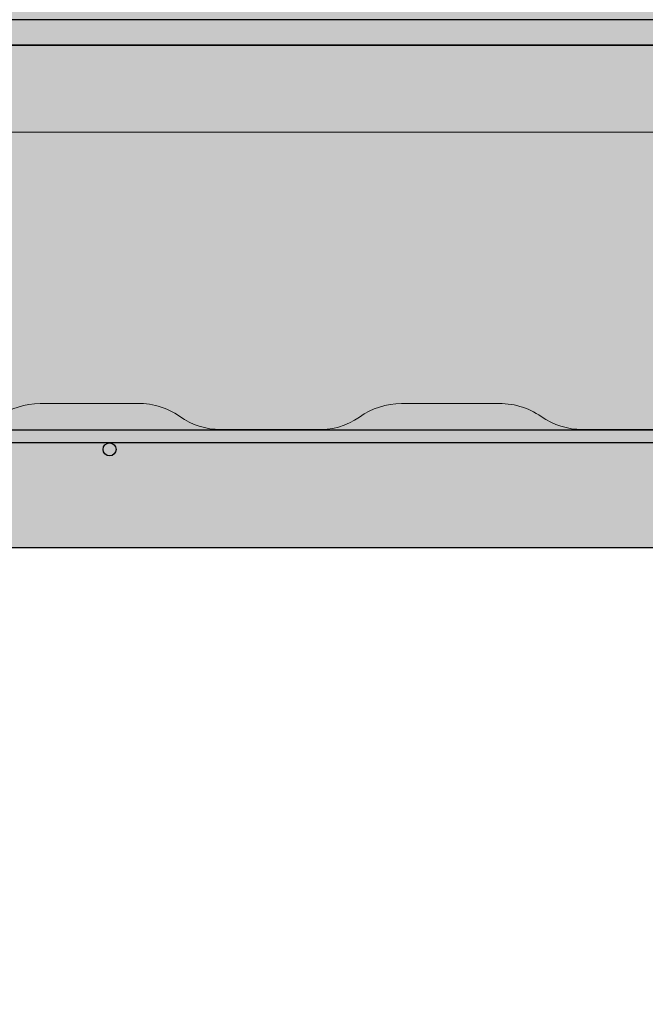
# Model space of a CAD drawing. Header units: millimetres. Extents: x 0 to 30, y 0 to 35.5.
# Tile 4 of 147: x 12.4 to 13.4, y 9.2 to 10.9. Entities that reach past the tile are written whole.
import ezdxf

# ---------------------------------------------------------------- set-up
doc = ezdxf.new("R2010")
doc.units = ezdxf.units.MM
for name, color, linetype, lineweight in [('CONSTRUPANEL', 170, 'Continuous', 20), ('hatch', 252, 'Continuous', 0), ('LAMINA ACCESORIOS', 1, 'Continuous', 30)]:
    doc.layers.add(name, color=color, linetype=linetype, lineweight=lineweight)

msp = doc.modelspace()

# ---------------------------------------------------------------- hatches: boundary and pattern name
at = {"layer": 'hatch', "linetype": 'Continuous'}
h = msp.add_hatch(dxfattribs=at)
h.set_pattern_fill('AR-CONC', color=256, scale=0.1)
h.set_pattern_definition([(49.99999999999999, (-570.9308624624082, -2763.710799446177), (0.7172601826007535, -0.06275213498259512), [0.07500000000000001, -0.8250000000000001]), (355, (-570.9308624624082, -2763.710799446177), (-0.138751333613, 0.7521921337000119), [0.06, -0.66]), (100.45144446, (-570.8710907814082, -2763.716028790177), (0.578508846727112, 0.6894399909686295), [0.06374019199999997, -0.7011421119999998]), (46.18420000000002, (-570.9308624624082, -2763.510799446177), (1.067241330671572, -0.1655192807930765), [0.1125, -1.2375]), (96.63563549, (-570.8419257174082, -2763.524592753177), (0.9346619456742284, 0.9741186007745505), [0.09561034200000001, -1.05171376]), (351.1841639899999, (-570.9308624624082, -2763.510799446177), (0.9346619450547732, 0.9741186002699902), [0.09000000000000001, -0.990000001]), (21, (-570.8308624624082, -2763.560799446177), (0.5969070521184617, -0.4026188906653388), [0.07500000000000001, -0.8250000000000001]), (326.0000000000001, (-570.8308624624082, -2763.560799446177), (0.2433153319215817, 0.7251500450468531), [0.06, -0.66]), (71.45144474, (-570.7811202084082, -2763.594351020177), (0.8402223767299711, 0.3225311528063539), [0.06374019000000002, -0.701142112]), (37.50000000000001, (-570.9308624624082, -2763.710799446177), (0.01215985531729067, 0.3328938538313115), [0, -0.652, 0, -0.67, 0, -0.6625000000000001]), (7.499999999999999, (-570.9308624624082, -2763.710799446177), (0.2630695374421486, 0.3944117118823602), [0, -0.382, 0, -0.637, 0, -0.2525]), (327.5, (-571.1538624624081, -2763.710799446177), (0.533822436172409, -0.02255487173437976), [0, -0.25, 0, -0.78, 0, -1.035]), (317.5, (-571.2538624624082, -2763.710799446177), (0.5831861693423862, 0.1001049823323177), [0, -0.325, 0, -0.518, 0, -0.735])])
h.paths.add_polyline_path([(19.68332639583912, 12.44282171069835), (9.903148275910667, 12.44282171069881), (9.903148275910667, 12.22132898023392, -0.1532882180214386), (9.970576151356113, 12.24249819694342), (10.13992988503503, 12.24249819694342, -0.1690682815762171), (10.20970989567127, 12.22132898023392, 0.1586911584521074), (10.27713777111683, 12.1993757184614), (10.44649150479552, 12.1993757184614, 0.1469625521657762), (10.51783960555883, 12.2221130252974, -0.1512227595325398), (10.583699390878, 12.24249819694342), (10.75226907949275, 12.24249819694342, -0.1690682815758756), (10.82204909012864, 12.22132898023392, 0.1586911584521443), (10.88947696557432, 12.1993757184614), (11.05883069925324, 12.1993757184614, 0.1469625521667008), (11.13017880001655, 12.2221130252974, -0.1512227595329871), (11.1960385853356, 12.24249819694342), (11.36539231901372, 12.24249819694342, -0.1690682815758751), (11.43517232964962, 12.22132898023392, 0.1586911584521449), (11.50260020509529, 12.1993757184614), (11.6574491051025, 12.1993757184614, 0.1678056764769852), (11.74251799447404, 12.2221130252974, -0.1495219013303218), (11.80916182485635, 12.24249819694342), (11.97773151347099, 12.24249819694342, -0.1690682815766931), (12.04751152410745, 12.22132898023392, 0.1586911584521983), (12.1149393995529, 12.1993757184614), (12.27018032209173, 12.1993757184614, 0.1718169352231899), (12.3556412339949, 12.2221130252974, -0.1512227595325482), (12.42150101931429, 12.24249819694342), (12.57713396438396, 12.24249819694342, -0.1882755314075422), (12.65985071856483, 12.22132898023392, 0.1569552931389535), (12.72806263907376, 12.1993757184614), (12.89663232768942, 12.1993757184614, 0.1469625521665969), (12.96798042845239, 12.2221130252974, -0.151222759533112), (13.03384021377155, 12.24249819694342), (13.18947315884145, 12.24249819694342, -0.1929552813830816), (13.27297395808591, 12.22132898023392, 0.1586911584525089), (13.34040183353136, 12.1993757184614), (13.49564275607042, 12.1993757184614, 0.1718169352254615), (13.58110366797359, 12.2221130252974, -0.151222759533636), (13.64696345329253, 12.24249819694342), (13.80220437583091, 12.24249819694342, -0.1923727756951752), (13.88531315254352, 12.22132898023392, 0.1586911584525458), (13.95274102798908, 12.1993757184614), (14.12209476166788, 12.1993757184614, 0.1469625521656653), (14.19344286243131, 12.2221130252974, -0.1512227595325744), (14.25930264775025, 12.24249819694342), (14.42865638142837, 12.24249819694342, -0.1690682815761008), (14.49843639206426, 12.22132898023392, 0.1586911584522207), (14.56586426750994, 12.1993757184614), (14.73443395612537, 12.1993757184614, 0.1435658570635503), (14.80578205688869, 12.2221130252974, -0.1495219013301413), (14.87242588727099, 12.24249819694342), (15.02727478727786, 12.24249819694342, -0.1929552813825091), (15.11077558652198, 12.22132898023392, 0.1586911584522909), (15.17820346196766, 12.1993757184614), (15.34755719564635, 12.1993757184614, 0.1469625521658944), (15.41890529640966, 12.2221130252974, -0.1512227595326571), (15.48476508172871, 12.24249819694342), (15.65411881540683, 12.24249819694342, -0.1639663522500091), (15.72311478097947, 12.22132898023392, 0.1569552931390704), (15.7913267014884, 12.1993757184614), (15.94617560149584, 12.1993757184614, 0.1712277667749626), (16.03124449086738, 12.2221130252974, -0.1512227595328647), (16.09710427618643, 12.24249819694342), (16.26645800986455, 12.24249819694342, -0.1690682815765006), (16.33623802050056, 12.22132898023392, 0.1586911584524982), (16.40366589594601, 12.1993757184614), (16.57301962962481, 12.1993757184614, 0.1469625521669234), (16.64436773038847, 12.2221130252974, -0.1512227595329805), (16.71022751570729, 12.24249819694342), (16.87879720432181, 12.24249819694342, -0.1690682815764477), (16.94857721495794, 12.22132898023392, 0.1586911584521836), (17.01600509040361, 12.1993757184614), (17.18535882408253, 12.1993757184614, 0.1469625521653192), (17.25670692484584, 12.2221130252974, -0.1512227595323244), (17.32256671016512, 12.24249819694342), (17.47819965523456, 12.24249819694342, -0.1929552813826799), (17.56170045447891, 12.22132898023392, 0.1586911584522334), (17.62912832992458, 12.1993757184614), (17.79769801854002, 12.1993757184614, 0.1435658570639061), (17.86904611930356, 12.2221130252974, -0.1495219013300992), (17.93568994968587, 12.24249819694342), (18.0959607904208, 12.24249819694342, -0.148347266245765), (18.17403964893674, 12.22132898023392, 0.1407453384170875), (18.25048404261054, 12.1993757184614), (18.41082125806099, 12.1993757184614, 0.1469625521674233), (18.48216935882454, 12.2221130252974, -0.1512227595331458), (18.54802914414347, 12.24249819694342), (18.71738287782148, 12.24249819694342, -0.1639663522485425), (18.78637884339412, 12.22132898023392, 0.1569552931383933), (18.85459076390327, 12.1993757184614), (19.02316045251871, 12.1993757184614, 0.1120209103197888), (19.09450855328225, 12.2221130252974, -0.1336925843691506), (19.16938485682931, 12.24249819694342), (19.32972207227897, 12.24249819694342, -0.169068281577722), (19.39950208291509, 12.22132898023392, 0.1586911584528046), (19.46692995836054, 12.1993757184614), (19.63628369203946, 12.1993757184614, 0.08064099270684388), (19.68332639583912, 12.20800021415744)])
h.paths.add_polyline_path([(5.415585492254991, 5.446933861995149), (7.752420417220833, 5.446933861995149), (7.752420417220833, 5.859075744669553), (5.415585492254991, 5.859075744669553)], flags=9)
h.paths.add_polyline_path([(2.835242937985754, 5.447070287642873), (5.062528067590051, 5.447070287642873), (5.062528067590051, 5.859212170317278), (2.835242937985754, 5.859212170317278)], flags=9)
h.paths.add_polyline_path([(6.253013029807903, 29.55380223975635), (10.15253274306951, 29.55380223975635), (10.15253274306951, 30.04261227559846), (6.253013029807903, 30.04261227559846)], flags=9)
h.paths.add_polyline_path([(14.21421845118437, 13.05434198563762), (15.32259016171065, 13.05434198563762), (15.32259016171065, 13.54065777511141), (14.21421845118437, 13.54065777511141)], flags=9)
h.paths.add_polyline_path([(13.33071556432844, 9.121942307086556), (14.44634056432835, 9.121942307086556), (14.44634056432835, 9.608258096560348), (13.33071556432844, 9.608258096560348)], flags=9)
h.paths.add_polyline_path([(13.3157799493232, 7.189754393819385), (14.43140494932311, 7.189754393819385), (14.43140494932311, 7.676070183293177), (13.3157799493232, 7.676070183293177)], flags=9)
h.paths.add_polyline_path([(20.56995413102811, 9.859103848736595), (21.7881613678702, 9.859103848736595), (21.7881613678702, 10.34541963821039), (20.56995413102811, 10.34541963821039)], flags=9)
h.paths.add_polyline_path([(20.56822715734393, 10.23902088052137), (21.47661531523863, 10.23902088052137), (21.47661531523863, 10.72533666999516), (20.56822715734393, 10.72533666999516)], flags=9)
h.paths.add_polyline_path([(20.56995413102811, 12.08542444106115), (21.7881613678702, 12.08542444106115), (21.7881613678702, 12.57174023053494), (20.56995413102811, 12.57174023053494)], flags=9)
h.paths.add_polyline_path([(20.56822715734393, 11.70550740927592), (21.47661531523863, 11.70550740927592), (21.47661531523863, 12.19182319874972), (20.56822715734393, 12.19182319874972)], flags=9)
h.paths.add_polyline_path([(20.57271728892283, 10.91273865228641), (22.24719097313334, 10.91273865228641), (22.24719097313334, 11.3990544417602), (20.57271728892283, 11.3990544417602)], flags=9)
h.paths.add_polyline_path([(20.70544191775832, 20.08894268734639), (21.7039781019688, 20.08894268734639), (21.7039781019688, 20.57525847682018), (20.70544191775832, 20.57525847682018)], flags=9)
h.paths.add_polyline_path([(19.42252613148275, 17.43257247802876), (20.25527284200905, 17.43257247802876), (20.25527284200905, 17.91888826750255), (19.42252613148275, 17.91888826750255)], flags=9)
h.paths.add_polyline_path([(18.66647212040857, 15.47460984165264), (19.49921883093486, 15.47460984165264), (19.49921883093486, 15.96092563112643), (18.66647212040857, 15.96092563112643)], flags=9)
h.paths.add_polyline_path([(4.835873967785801, 13.58108029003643), (5.668620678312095, 13.58108029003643), (5.668620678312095, 14.06739607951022), (4.835873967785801, 14.06739607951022)], flags=9)
h.paths.add_polyline_path([(20.73588898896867, 14.35089859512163), (21.73787912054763, 14.35089859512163), (21.73787912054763, 14.83721438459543), (20.73588898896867, 14.83721438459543)], flags=9)
h.paths.add_polyline_path([(3.416353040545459, 15.61913854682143), (4.418343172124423, 15.61913854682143), (4.418343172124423, 16.10545433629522), (3.416353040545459, 16.10545433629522)], flags=9)
h.paths.add_polyline_path([(17.00936788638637, 22.63855517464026), (19.82951591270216, 22.63855517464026), (19.82951591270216, 23.51862096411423), (17.00936788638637, 23.51862096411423)], flags=9)
h.paths.add_polyline_path([(15.86712330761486, 24.20784043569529), (15.86712330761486, 25.42604767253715), (15.38080751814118, 25.42604767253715), (15.38080751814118, 24.20784043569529)], flags=9)
h.paths.add_polyline_path([(15.48720627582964, 24.20611346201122), (15.48720627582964, 25.1145016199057), (15.00089048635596, 25.1145016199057), (15.00089048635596, 24.20611346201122)], flags=9)
h.paths.add_polyline_path([(13.64080271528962, 24.20784043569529), (13.64080271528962, 25.42604767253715), (13.15448692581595, 25.42604767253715), (13.15448692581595, 24.20784043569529)], flags=9)
h.paths.add_polyline_path([(14.02071974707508, 24.20611346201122), (14.02071974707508, 25.1145016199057), (13.5344039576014, 25.1145016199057), (13.5344039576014, 24.20611346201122)], flags=9)
h.paths.add_polyline_path([(14.81348850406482, 24.21060359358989), (14.81348850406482, 25.07823517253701), (14.32717271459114, 25.07823517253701), (14.32717271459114, 24.21060359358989)], flags=9)
h.paths.add_polyline_path([(17.29867968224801, 18.13990936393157), (18.5168869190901, 18.13990936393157), (18.5168869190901, 18.62622515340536), (17.29867968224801, 18.62622515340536)], flags=9)
h.paths.add_polyline_path([(17.29695270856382, 18.51982639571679), (18.20534086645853, 18.51982639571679), (18.20534086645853, 19.00614218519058), (17.29695270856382, 19.00614218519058)], flags=9)
h.paths.add_polyline_path([(17.29867968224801, 20.36622995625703), (18.5168869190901, 20.36622995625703), (18.5168869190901, 20.85254574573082), (17.29867968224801, 20.85254574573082)], flags=9)
h.paths.add_polyline_path([(17.29695270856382, 19.98631292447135), (18.20534086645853, 19.98631292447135), (18.20534086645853, 20.47262871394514), (17.29695270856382, 20.47262871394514)], flags=9)
h.paths.add_polyline_path([(17.30144284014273, 19.19354416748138), (18.97591652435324, 19.19354416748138), (18.97591652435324, 19.67985995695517), (17.30144284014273, 19.67985995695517)], flags=9)
h.paths.add_polyline_path([(16.38756954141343, 14.30381649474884), (17.60577677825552, 14.30381649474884), (17.60577677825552, 14.79013228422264), (16.38756954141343, 14.79013228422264)], flags=9)
h.paths.add_polyline_path([(16.38584256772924, 14.68373352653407), (17.29423072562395, 14.68373352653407), (17.29423072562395, 15.17004931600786), (16.38584256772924, 15.17004931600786)], flags=9)
h.paths.add_polyline_path([(16.38756954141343, 16.53013708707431), (17.60577677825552, 16.53013708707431), (17.60577677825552, 17.0164528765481), (16.38756954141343, 17.0164528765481)], flags=9)
h.paths.add_polyline_path([(16.38584256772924, 16.15022005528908), (17.29423072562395, 16.15022005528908), (17.29423072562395, 16.63653584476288), (16.38584256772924, 16.63653584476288)], flags=9)
h.paths.add_polyline_path([(16.39033269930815, 15.35745129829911), (18.06480638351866, 15.35745129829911), (18.06480638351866, 15.8437670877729), (16.39033269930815, 15.8437670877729)], flags=9)
h.paths.add_polyline_path([(9.419009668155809, 24.30208161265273), (9.419009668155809, 25.52028884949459), (8.93269387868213, 25.52028884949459), (8.93269387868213, 24.30208161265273)], flags=9)
h.paths.add_polyline_path([(9.03909263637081, 24.30035463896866), (9.03909263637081, 25.20874279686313), (8.552776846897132, 25.20874279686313), (8.552776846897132, 24.30035463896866)], flags=9)
h.paths.add_polyline_path([(7.192689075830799, 24.30208161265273), (7.192689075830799, 25.52028884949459), (6.70637328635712, 25.52028884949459), (6.70637328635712, 24.30208161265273)], flags=9)
h.paths.add_polyline_path([(7.572606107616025, 24.30035463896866), (7.572606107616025, 25.20874279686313), (7.086290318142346, 25.20874279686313), (7.086290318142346, 24.30035463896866)], flags=9)
h.paths.add_polyline_path([(8.36537486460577, 24.30484477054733), (8.36537486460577, 25.17247634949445), (7.879059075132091, 25.17247634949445), (7.879059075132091, 24.30484477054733)], flags=9)
h.paths.add_polyline_path([(14.53671226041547, 4.486871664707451), (15.90274227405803, 4.486871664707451), (15.90274227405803, 4.837192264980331), (14.53671226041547, 4.837192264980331)], flags=9)
h.paths.add_polyline_path([(8.410594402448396, 4.837807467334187), (13.32992516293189, 4.837807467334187), (13.32992516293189, 6.384497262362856), (8.410594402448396, 6.384497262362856)], flags=9)
h.paths.add_polyline_path([(17.22020340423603, 6.620624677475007), (18.49486234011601, 6.620624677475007), (18.49486234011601, 7.012159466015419), (17.22020340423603, 7.012159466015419)], flags=9)
h.paths.add_polyline_path([(17.87735105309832, 6.064668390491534), (18.34514095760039, 6.064668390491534), (18.34514095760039, 6.414988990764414), (17.87735105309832, 6.414988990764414)], flags=9)
h.paths.add_polyline_path([(21.00083722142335, 4.468379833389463), (22.85187476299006, 4.468379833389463), (22.85187476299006, 6.653602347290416), (21.00083722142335, 6.653602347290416)], flags=9)
h.paths.add_polyline_path([(17.87619143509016, 4.484552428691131), (19.68960207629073, 4.484552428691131), (19.68960207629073, 4.834873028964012), (17.87619143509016, 4.834873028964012)], flags=9)
h.paths.add_polyline_path([(4.247754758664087, 27.43638564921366), (8.700994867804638, 27.43638564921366), (8.700994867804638, 27.74549206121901), (4.247754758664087, 27.74549206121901)], flags=9)
h.paths.add_polyline_path([(13.87598343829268, 6.62608193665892), (15.37161781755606, 6.62608193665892), (15.37161781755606, 7.017616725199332), (13.87598343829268, 7.017616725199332)], flags=9)
h.paths.add_polyline_path([(20.91004806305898, 6.358224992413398), (22.18470699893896, 6.358224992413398), (22.18470699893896, 6.749759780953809), (20.91004806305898, 6.749759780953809)], flags=9)
h.paths.add_polyline_path([(17.23951445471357, 5.154277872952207), (19.3842074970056, 5.154277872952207), (19.3842074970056, 5.545812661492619), (17.23951445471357, 5.545812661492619)], flags=9)
h.paths.add_polyline_path([(13.86898480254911, 5.154277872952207), (14.96660417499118, 5.154277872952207), (14.96660417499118, 5.545812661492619), (13.86898480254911, 5.545812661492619)], flags=9)
h.paths.add_polyline_path([(19.05846151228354, 25.62268665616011), (20.44887761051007, 25.62268665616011), (20.44887761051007, 25.93179306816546), (19.05846151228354, 25.93179306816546)], flags=9)
h.paths.add_polyline_path([(19.06050789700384, 25.97680174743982), (20.67213818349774, 25.97680174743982), (20.67213818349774, 26.28590815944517), (19.06050789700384, 26.28590815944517)], flags=9)
h.paths.add_polyline_path([(19.06449834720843, 26.37012867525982), (19.95457338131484, 26.37012867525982), (19.95457338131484, 26.67923508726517), (19.06449834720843, 26.67923508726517)], flags=9)
h.paths.add_polyline_path([(19.06572617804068, 26.72680174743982), (20.14181758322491, 26.72680174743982), (20.14181758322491, 27.03590815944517), (19.06572617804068, 27.03590815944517)], flags=9)
h.paths.add_polyline_path([(19.0603032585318, 27.12012867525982), (20.04348879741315, 27.12012867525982), (20.04348879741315, 27.42923508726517), (19.0603032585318, 27.42923508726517)], flags=9)
h.paths.add_polyline_path([(19.05958702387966, 27.47680174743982), (20.29857065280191, 27.47680174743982), (20.29857065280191, 27.78590815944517), (19.05958702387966, 27.78590815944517)], flags=9)
h.paths.add_polyline_path([(3.07370470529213, 25.62012867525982), (5.000273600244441, 25.62012867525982), (5.000273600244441, 25.92923508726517), (3.07370470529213, 25.92923508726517)], flags=9)
h.paths.add_polyline_path([(3.074625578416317, 25.97680174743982), (5.000989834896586, 25.97680174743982), (5.000989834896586, 26.28590815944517), (3.074625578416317, 26.28590815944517)], flags=9)
h.paths.add_polyline_path([(3.079434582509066, 26.37002635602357), (3.818077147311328, 26.37002635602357), (3.818077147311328, 26.67913276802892), (3.079434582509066, 26.67913276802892)], flags=9)
h.paths.add_polyline_path([(3.07994617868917, 26.72680174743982), (3.934925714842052, 26.72680174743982), (3.934925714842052, 27.03590815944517), (3.07994617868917, 27.03590815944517)], flags=9)
h.paths.add_polyline_path([(3.073909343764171, 27.12268665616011), (3.812551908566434, 27.12268665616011), (3.812551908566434, 27.43179306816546), (3.073909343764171, 27.43179306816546)], flags=9)
h.paths.add_polyline_path([(3.074318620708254, 27.47680174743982), (4.150410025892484, 27.47680174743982), (4.150410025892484, 27.78590815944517), (3.074318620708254, 27.78590815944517)], flags=9)
edge = h.paths.add_edge_path()
edge.add_arc((19.62255529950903, 10.2915915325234), 0.1230092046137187, 271.2818348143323, 304.7867363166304)
edge.add_line((19.69273493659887, 10.1905663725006), (19.69273493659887, 9.96828959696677))
edge.add_line((19.69273493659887, 9.96828959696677), (9.903148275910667, 9.968289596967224))
edge.add_line((9.903148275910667, 9.968289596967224), (9.903148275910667, 10.20389513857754))
edge.add_arc((9.984799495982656, 9.8298666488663), 0.3828370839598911, 91.77694187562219, 102.31459637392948, ccw=False)
edge.add_line((9.97292828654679, 10.21251963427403), (10.12409526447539, 10.21251963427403))
edge.add_arc((10.12652425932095, 10.09053256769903), 0.1220112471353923, 55.07214621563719, 91.14071735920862, ccw=False)
edge.add_arc((10.26616114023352, 10.29049011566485), 0.1218770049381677, 235.0721462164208, 269.999999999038)
edge.add_line((10.26616114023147, 10.16861311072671), (10.43551487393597, 10.16861311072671))
edge.add_arc((10.43494264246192, 10.28342654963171), 0.1148148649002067, 270.2855604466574, 305.3522173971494)
edge.add_arc((10.57272275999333, 10.08920827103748), 0.1233113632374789, 90.00000000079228, 125.3522173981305, ccw=False)
edge.add_line((10.57272275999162, 10.21251963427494), (10.73643445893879, 10.21251963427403))
edge.add_arc((10.73886345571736, 10.09053256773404), 0.1220112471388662, 55.0666041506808, 91.14071826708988, ccw=False)
edge.add_arc((10.87850033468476, 10.29049011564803), 0.1218770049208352, 235.0776951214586, 270.0000000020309)
edge.add_line((10.87850033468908, 10.16861311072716), (11.04785406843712, 10.16861311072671))
edge.add_arc((11.04728183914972, 10.28342654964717), 0.1148148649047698, 270.2855593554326, 305.3460535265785)
edge.add_arc((11.18506195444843, 10.0892082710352), 0.1233113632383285, 90, 125.35795570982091, ccw=False)
edge.add_line((11.18506195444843, 10.21251963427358), (11.34955769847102, 10.21251963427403))
edge.add_arc((11.35198669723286, 10.09053256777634), 0.1220112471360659, 55.06425515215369, 91.14071919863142, ccw=False)
edge.add_arc((11.49162357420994, 10.29049011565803), 0.1218770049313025, 235.0800474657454, 270.0000000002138)
edge.add_line((11.49162357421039, 10.16861311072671), (11.64294427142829, 10.16861311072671))
edge.add_arc((11.65701359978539, 10.28710206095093), 0.119321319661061, 263.2284286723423, 305.3395685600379)
edge.add_arc((11.79740114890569, 10.08920827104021), 0.1233113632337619, 89.9999999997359, 125.36445401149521, ccw=False)
edge.add_line((11.79740114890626, 10.21251963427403), (11.94950589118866, 10.21251963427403))
edge.add_arc((11.96231864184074, 10.08765822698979), 0.1255170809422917, 55.07214621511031, 95.85894362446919, ccw=False)
edge.add_arc((12.10396276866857, 10.29049011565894), 0.12187700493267, 235.0721462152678, 269.9999999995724)
edge.add_line((12.10396276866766, 10.16861311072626), (12.27331650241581, 10.16861311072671))
edge.add_arc((12.27274427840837, 10.28342654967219), 0.1148148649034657, 270.2855567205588, 305.3409106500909)
edge.add_arc((12.41052438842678, 10.08920827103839), 0.1233113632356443, 90, 125.3627422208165, ccw=False)
edge.add_line((12.41052438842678, 10.21251963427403), (12.57046958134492, 10.21251963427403))
edge.add_arc((12.57763938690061, 10.09217359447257), 0.1205594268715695, 54.69975155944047, 93.4094566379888, ccw=False)
edge.add_arc((12.71630196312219, 10.28801197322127), 0.119398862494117, 234.6997515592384, 270.0000000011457)
edge.add_line((12.71630196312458, 10.16861311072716), (12.87703120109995, 10.16861311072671))
edge.add_arc((12.88436095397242, 10.28444502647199), 0.1160635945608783, 266.379195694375, 305.342559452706)
edge.add_arc((13.02286358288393, 10.08920827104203), 0.1233113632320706, 89.99999999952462, 125.36130584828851, ccw=False)
edge.add_line((13.02286358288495, 10.21251963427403), (13.18320079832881, 10.21251963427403))
edge.add_arc((13.18937177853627, 10.08993608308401), 0.1227387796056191, 55.0671506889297, 92.88189480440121, ccw=False)
edge.add_arc((13.32942520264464, 10.29049011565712), 0.1218770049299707, 235.0771776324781, 270.0000000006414)
edge.add_line((13.32942520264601, 10.16861311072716), (13.48074589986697, 10.16861311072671))
edge.add_arc((13.49538949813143, 10.28739775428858), 0.1196838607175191, 262.9721187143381, 305.3522173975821)
edge.add_arc((13.63598682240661, 10.08920827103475), 0.1233113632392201, 90.00000000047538, 125.3522173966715, ccw=False)
edge.add_line((13.63598682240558, 10.21251963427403), (13.79969852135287, 10.21251963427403))
edge.add_arc((13.80212751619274, 10.09053256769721), 0.1220112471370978, 55.07214621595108, 91.14071735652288, ccw=False)
edge.add_arc((13.94176439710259, 10.2904901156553), 0.1218770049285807, 235.0721462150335, 270.0000000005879)
edge.add_line((13.94176439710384, 10.16861311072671), (14.11111813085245, 10.16861311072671))
edge.add_arc((14.11054590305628, 10.28342654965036), 0.1148148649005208, 270.285558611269, 305.3442580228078)
edge.add_arc((14.2483260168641, 10.0892082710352), 0.1233113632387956, 90.00000000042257, 125.3596269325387, ccw=False)
edge.add_line((14.24832601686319, 10.21251963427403), (14.41282176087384, 10.21251963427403))
edge.add_arc((14.41525076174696, 10.09053256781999), 0.1220112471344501, 55.062374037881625, 91.14072019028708, ccw=False)
edge.add_arc((14.55488763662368, 10.29049011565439), 0.1218770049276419, 235.0819314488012, 270.0000000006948)
edge.add_line((14.55488763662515, 10.16861311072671), (14.72345732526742, 10.16861311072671))
edge.add_arc((14.72288509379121, 10.2834265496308), 0.114814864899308, 270.2855604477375, 305.3522173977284)
edge.add_arc((14.86066521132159, 10.08920827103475), 0.1233113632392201, 90.00000000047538, 125.3522173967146, ccw=False)
edge.add_line((14.86066521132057, 10.21251963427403), (15.01276995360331, 10.21251963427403))
edge.add_arc((15.02558270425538, 10.08765822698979), 0.1255170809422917, 55.07214621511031, 95.85894362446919, ccw=False)
edge.add_arc((15.16722683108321, 10.29049011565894), 0.12187700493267, 235.0721462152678, 269.9999999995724)
edge.add_line((15.1672268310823, 10.16861311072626), (15.3365805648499, 10.16861311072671))
edge.add_arc((15.33600833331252, 10.28342654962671), 0.1148148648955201, 270.2855604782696, 305.35221739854)
edge.add_arc((15.47378845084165, 10.08920827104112), 0.1233113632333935, 89.99999999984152, 125.352217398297, ccw=False)
edge.add_line((15.47378845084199, 10.21251963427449), (15.62510914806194, 10.21251963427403))
edge.add_arc((15.63908495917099, 10.08960526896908), 0.1237063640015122, 54.693002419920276, 96.48687934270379, ccw=False)
edge.add_arc((15.77956602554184, 10.28801197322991), 0.119398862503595, 234.7067451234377, 269.9999999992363)
edge.add_line((15.77956602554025, 10.16861311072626), (15.94029526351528, 10.16861311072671))
edge.add_arc((15.94762501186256, 10.2844450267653), 0.116063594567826, 266.379197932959, 305.3490252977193)
edge.add_arc((16.08612764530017, 10.08920827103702), 0.1233113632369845, 90.00000000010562, 125.3552216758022, ccw=False)
edge.add_line((16.08612764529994, 10.21251963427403), (16.23744834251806, 10.21251963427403))
edge.add_arc((16.25085350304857, 10.08738380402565), 0.1258517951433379, 55.06434170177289, 96.11448511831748, ccw=False)
edge.add_arc((16.39268926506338, 10.29049011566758), 0.1218770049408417, 235.0802065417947, 269.9999999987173)
edge.add_line((16.39268926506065, 10.16861311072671), (16.56204299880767, 10.16861311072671))
edge.add_arc((16.56147076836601, 10.28342654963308), 0.1148148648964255, 270.2855599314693, 305.3479415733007)
edge.add_arc((16.69925088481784, 10.08920827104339), 0.1233113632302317, 89.9999999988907, 125.35619819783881, ccw=False)
edge.add_line((16.69925088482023, 10.21251963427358), (16.86296258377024, 10.21251963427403))
edge.add_arc((16.86539158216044, 10.09053256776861), 0.1220112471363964, 55.06464618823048, 91.14071902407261, ccw=False)
edge.add_arc((17.00502845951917, 10.29049011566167), 0.1218770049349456, 235.0796558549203, 269.9999999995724)
edge.add_line((17.00502845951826, 10.16861311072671), (17.17438219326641, 10.16861311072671))
edge.add_arc((17.17380996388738, 10.28342654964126), 0.1148148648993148, 270.2855594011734, 305.3461840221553)
edge.add_arc((17.31159007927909, 10.08920827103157), 0.1233113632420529, 90.00000000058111, 125.3578342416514, ccw=False)
edge.add_line((17.31159007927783, 10.21251963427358), (17.47608582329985, 10.21251963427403))
edge.add_arc((17.4785148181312, 10.09053256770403), 0.1220112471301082, 55.072146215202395, 91.14071735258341, ccw=False)
edge.add_arc((17.61815169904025, 10.29049011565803), 0.1218770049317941, 235.0721462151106, 269.9999999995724)
edge.add_line((17.61815169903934, 10.16861311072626), (17.78672138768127, 10.16861311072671))
edge.add_arc((17.78614915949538, 10.28342654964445), 0.1148148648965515, 270.2855588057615, 305.3447372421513)
edge.add_arc((17.92392927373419, 10.08920827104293), 0.1233113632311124, 89.99999999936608, 125.3591808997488, ccw=False)
edge.add_line((17.92392927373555, 10.21251963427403), (18.0884250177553, 10.21251963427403))
edge.add_arc((18.09085401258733, 10.09053256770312), 0.1220112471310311, 55.07214621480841, 91.1407173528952, ccw=False)
edge.add_arc((18.23049089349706, 10.29049011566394), 0.1218770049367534, 235.0721462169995, 269.9999999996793)
edge.add_line((18.23049089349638, 10.16861311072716), (18.39984462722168, 10.16861311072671))
edge.add_arc((18.39927239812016, 10.28342654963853), 0.1148148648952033, 270.2855592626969, 305.3458379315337)
edge.add_arc((18.53705251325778, 10.08920827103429), 0.1233113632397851, 90.00000000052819, 125.35815639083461, ccw=False)
edge.add_line((18.53705251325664, 10.21251963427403), (18.70403758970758, 10.21251963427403))
edge.add_arc((18.70482989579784, 10.09310910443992), 0.1194131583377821, 54.69975155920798, 90.38016018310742, ccw=False)
edge.add_arc((18.84283008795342, 10.28801197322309), 0.1193988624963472, 234.6997515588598, 270.0000000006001)
edge.add_line((18.84283008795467, 10.16861311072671), (19.01218382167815, 10.16861311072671))
edge.add_arc((19.01161159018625, 10.2834265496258), 0.114814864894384, 270.285560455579, 305.3522173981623)
edge.add_arc((19.14939170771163, 10.08920827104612), 0.1233113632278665, 89.99999999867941, 125.35221739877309, ccw=False)
edge.add_line((19.14939170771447, 10.21251963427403), (19.30071240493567, 10.21251963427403))
edge.add_arc((19.31411756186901, 10.0873838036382), 0.1258517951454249, 55.072146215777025, 96.1144834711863, ccw=False)
edge.add_arc((19.45595332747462, 10.2904901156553), 0.1218770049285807, 235.0721462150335, 270.0000000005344)
edge.add_line((19.45595332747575, 10.16861311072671), (19.62530706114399, 10.16861311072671))
edge = h.paths.add_edge_path()
edge.add_line((9.90314827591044, 11.47570212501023), (19.56336750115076, 11.47570212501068))
edge.add_arc((19.5633675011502, 11.41062638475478), 0.06507574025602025, 0, 89.99999999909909, ccw=False)
edge.add_line((19.62844324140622, 11.41062638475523), (19.62844324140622, 10.67275408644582))
edge.add_line((19.62844324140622, 10.67275408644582), (19.68332639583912, 10.67275408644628))
edge.add_line((19.68332639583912, 10.67275408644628), (19.68332639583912, 11.73835722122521))
edge.add_line((19.68332639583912, 11.73835722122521), (19.0137519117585, 11.73835722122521))
edge.add_line((19.0137519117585, 11.73835722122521), (19.0137519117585, 11.60820574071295))
edge.add_arc((18.89653717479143, 12.01720191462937), 0.4254611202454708, 254.00815910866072, 285.99184089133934, ccw=False)
edge.add_line((18.77932243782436, 11.60820574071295), (18.77932243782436, 11.73835722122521))
edge.add_line((18.77932243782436, 11.73835722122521), (18.71816692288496, 11.73835722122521))
edge.add_line((18.71816692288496, 11.73835722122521), (18.71816692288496, 11.86929274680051))
edge.add_arc((18.60095218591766, 11.4796579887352), 0.4068839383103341, 73.25701376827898, 106.742986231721)
edge.add_line((18.48373744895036, 11.86929274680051), (18.48373744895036, 11.73835722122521))
edge.add_line((18.48373744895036, 11.73835722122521), (15.36245405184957, 11.73835722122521))
edge.add_line((15.36245405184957, 11.73835722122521), (15.36245405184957, 11.60820574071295))
edge.add_arc((15.24523931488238, 12.01720191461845), 0.4254611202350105, 254.008159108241, 285.99184089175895, ccw=False)
edge.add_line((15.1280245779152, 11.60820574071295), (15.1280245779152, 11.73835722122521))
edge.add_line((15.1280245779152, 11.73835722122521), (14.45845009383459, 11.73835722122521))
edge.add_line((14.45845009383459, 11.73835722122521), (14.45845009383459, 11.86929274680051))
edge.add_arc((14.34123535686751, 11.47965798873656), 0.4068839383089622, 73.2570137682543, 106.7429862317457)
edge.add_line((14.22402061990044, 11.86929274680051), (14.22402061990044, 11.73835722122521))
edge.add_line((14.22402061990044, 11.73835722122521), (11.10273722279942, 11.73835722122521))
edge.add_line((11.10273722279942, 11.73835722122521), (11.10273722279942, 11.60820574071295))
edge.add_arc((10.98552248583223, 12.01720191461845), 0.4254611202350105, 254.008159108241, 285.99184089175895, ccw=False)
edge.add_line((10.86830774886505, 11.60820574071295), (10.86830774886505, 11.73835722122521))
edge.add_line((10.86830774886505, 11.73835722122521), (10.80715223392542, 11.73835722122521))
edge.add_line((10.80715223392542, 11.73835722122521), (10.80715223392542, 11.86929274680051))
edge.add_arc((10.68993749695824, 11.47965798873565), 0.4068839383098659, 73.25701376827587, 106.7429862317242)
edge.add_line((10.57272275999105, 11.86929274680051), (10.57272275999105, 11.73835722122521))
edge.add_line((10.57272275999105, 11.73835722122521), (9.903148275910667, 11.73835722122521))
edge.add_line((9.903148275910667, 11.73835722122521), (9.90314827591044, 11.47570212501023))
edge = h.paths.add_edge_path()
edge.add_line((19.43243197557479, 10.94246558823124), (9.903148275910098, 10.94246558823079))
edge.add_line((9.903148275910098, 10.94246558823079), (9.903148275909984, 10.67275408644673))
edge.add_line((9.903148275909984, 10.67275408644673), (10.5821313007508, 10.67275408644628))
edge.add_line((10.5821313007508, 10.67275408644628), (10.5821313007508, 10.80368961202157))
edge.add_arc((10.6993460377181, 10.3946934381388), 0.4254611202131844, 74.00815910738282, 105.99184089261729, ccw=False)
edge.add_line((10.8165607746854, 10.80368961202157), (10.8165607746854, 10.67275408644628))
edge.add_line((10.8165607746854, 10.67275408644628), (10.8777162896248, 10.67275408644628))
edge.add_line((10.8777162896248, 10.67275408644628), (10.8777162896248, 10.54260260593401))
edge.add_arc((10.9949310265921, 10.93223736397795), 0.4068839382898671, 253.2570137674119, 286.742986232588)
edge.add_line((11.1121457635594, 10.54260260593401), (11.1121457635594, 10.67275408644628))
edge.add_line((11.1121457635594, 10.67275408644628), (14.23342916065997, 10.67275408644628))
edge.add_line((14.23342916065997, 10.67275408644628), (14.23342916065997, 10.80368961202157))
edge.add_arc((14.35064389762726, 10.3946934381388), 0.4254611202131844, 74.00815910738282, 105.99184089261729, ccw=False)
edge.add_line((14.46785863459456, 10.80368961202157), (14.46785863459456, 10.67275408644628))
edge.add_line((14.46785863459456, 10.67275408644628), (15.13743311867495, 10.67275408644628))
edge.add_line((15.13743311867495, 10.67275408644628), (15.13743311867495, 10.54260260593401))
edge.add_arc((15.25464785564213, 10.921684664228), 0.3967902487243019, 252.8180373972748, 287.1819626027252)
edge.add_line((15.37186259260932, 10.54260260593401), (15.37186259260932, 10.67275408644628))
edge.add_line((15.37186259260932, 10.67275408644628), (18.49314598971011, 10.67275408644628))
edge.add_line((18.49314598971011, 10.67275408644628), (18.49314598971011, 10.80368961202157))
edge.add_arc((18.61036072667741, 10.3946934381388), 0.4254611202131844, 74.00815910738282, 105.99184089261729, ccw=False)
edge.add_line((18.72757546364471, 10.80368961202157), (18.72757546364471, 10.67275408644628))
edge.add_line((18.72757546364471, 10.67275408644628), (18.78873097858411, 10.67275408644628))
edge.add_line((18.78873097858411, 10.67275408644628), (18.78873097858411, 10.54260260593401))
edge.add_arc((18.90594571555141, 10.93223736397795), 0.4068839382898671, 253.2570137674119, 286.742986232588)
edge.add_line((19.02316045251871, 10.54260260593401), (19.02316045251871, 10.67275408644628))
edge.add_line((19.02316045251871, 10.67275408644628), (19.58453671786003, 10.67275408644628))
edge.add_line((19.58453671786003, 10.67275408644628), (19.58453671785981, 11.41062638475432))
edge.add_arc((19.56336750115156, 11.41062638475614), 0.02116921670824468, 0, 90.00000000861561)
edge.add_line((19.5633675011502, 11.43179560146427), (9.90314827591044, 11.43179560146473))
edge.add_line((9.90314827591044, 11.43179560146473), (9.903148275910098, 10.9863721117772))
edge.add_line((9.903148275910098, 10.9863721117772), (19.4324319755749, 10.98637211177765))
edge.add_line((19.4324319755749, 10.98637211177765), (19.43243197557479, 10.94246558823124))
h = msp.add_hatch(dxfattribs=at)
h.set_pattern_fill('HONEY', color=256, scale=0.333362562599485)
h.set_pattern_definition([(0, (-238.644041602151, -1954.91538008), (0.06250548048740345, 0.03608755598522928), [0.04167032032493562, -0.08334064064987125]), (120, (-238.644041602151, -1954.91538008), (-0.06250548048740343, 0.03608755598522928), [0.04167032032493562, -0.08334064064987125]), (59.99999999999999, (-238.644041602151, -1954.91538008), (1.387900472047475e-17, 0.07217511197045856), [-0.08334064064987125, 0.04167032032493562])])
h.paths.add_polyline_path([(19.69273493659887, 10.67275408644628), (19.02316045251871, 10.67275408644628), (19.02316045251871, 10.54260260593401), (18.96514111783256, 10.52927383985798), (18.90555369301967, 10.52535361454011), (18.84675031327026, 10.52927383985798), (18.78873097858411, 10.54260260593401), (18.78873097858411, 10.67275408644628), (18.72757546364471, 10.67275408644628), (18.72757546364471, 10.80368961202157), (18.66955612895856, 10.81623433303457), (18.61937724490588, 10.82015455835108), (18.59977611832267, 10.82015455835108), (18.55116532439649, 10.81623433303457), (18.49314598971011, 10.80368961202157), (18.49314598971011, 10.67275408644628), (15.37186259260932, 10.67275408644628), (15.37186259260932, 10.54260260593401), (15.31384325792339, 10.52927383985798), (15.25503987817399, 10.52535361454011), (15.1954524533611, 10.52927383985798), (15.13743311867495, 10.54260260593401), (15.13743311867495, 10.67275408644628), (14.46785863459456, 10.67275408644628), (14.46785863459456, 10.80368961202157), (14.40983929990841, 10.81623433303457), (14.3596604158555, 10.82015455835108), (14.34005928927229, 10.82015455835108), (14.29144849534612, 10.81623433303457), (14.23342916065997, 10.80368961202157), (14.23342916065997, 10.67275408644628), (11.1121457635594, 10.67275408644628), (11.1121457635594, 10.54260260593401), (11.05412642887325, 10.52927383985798), (10.99532304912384, 10.52535361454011), (10.93573562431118, 10.52927383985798), (10.8777162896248, 10.54260260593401), (10.8777162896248, 10.67275408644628), (10.8165607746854, 10.67275408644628), (10.8165607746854, 10.80368961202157), (10.75854143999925, 10.81623433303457), (10.70914660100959, 10.82015455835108), (10.68954547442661, 10.82015455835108), (10.64015063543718, 10.81623433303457), (10.5821313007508, 10.80368961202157), (10.5821313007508, 10.67275408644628), (9.903148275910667, 10.67275408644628), (9.903148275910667, 10.20389513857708), (9.936078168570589, 10.21095154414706), (9.959599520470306, 10.21251963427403), (9.986257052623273, 10.21251963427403), (10.05760515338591, 10.21251963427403), (10.0928871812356, 10.21251963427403), (10.11092021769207, 10.21251963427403), (10.12895325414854, 10.21251963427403), (10.14855438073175, 10.21095154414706), (10.15090651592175, 10.21095154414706), (10.151690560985, 10.21095154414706), (10.15247460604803, 10.21095154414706), (10.15247460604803, 10.21016749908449), (10.1759959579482, 10.20311109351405), (10.19638112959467, 10.1905663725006), (10.21755034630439, 10.1780216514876), (10.24107169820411, 10.17096524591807), (10.26616114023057, 10.16861311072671), (10.29360271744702, 10.16861311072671), (10.36416677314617, 10.16861311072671), (10.39944880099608, 10.16861311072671), (10.41748183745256, 10.16861311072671), (10.43551487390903, 10.16861311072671), (10.45433195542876, 10.17018120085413), (10.466092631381, 10.17253333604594), (10.46766072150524, 10.17331738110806), (10.47001285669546, 10.17331738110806), (10.50137465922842, 10.18978232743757), (10.52254387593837, 10.20232704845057), (10.54684927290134, 10.21016749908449), (10.57272275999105, 10.21251963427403), (10.6001643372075, 10.21251963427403), (10.67072839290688, 10.21251963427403), (10.70601042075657, 10.21251963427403), (10.72404345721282, 10.21251963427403), (10.74129244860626, 10.21251963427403), (10.76089357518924, 10.21095154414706), (10.76324571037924, 10.21095154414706), (10.76402975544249, 10.21095154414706), (10.76481380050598, 10.21095154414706), (10.76559784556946, 10.21016749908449), (10.78833515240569, 10.20311109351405), (10.80872032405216, 10.1905663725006), (10.83067358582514, 10.1780216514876), (10.85419493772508, 10.17096524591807), (10.87850033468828, 10.16861311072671), (10.90594191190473, 10.16861311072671), (10.97650596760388, 10.16861311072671), (11.01257204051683, 10.16861311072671), (11.02982103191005, 10.16861311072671), (11.04785406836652, 10.16861311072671), (11.06745519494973, 10.17018120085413), (11.07529564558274, 10.1717492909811), (11.07843182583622, 10.17253333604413), (11.08507916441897, 10.17474911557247), (11.11371385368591, 10.18978232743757), (11.13566711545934, 10.20232704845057), (11.15997251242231, 10.21016749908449), (11.18506195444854, 10.21251963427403), (11.21328757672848, 10.21251963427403), (11.28385163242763, 10.21251963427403), (11.31913366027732, 10.21251963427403), (11.33638265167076, 10.21251963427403), (11.35441568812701, 10.21251963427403), (11.37323276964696, 10.21095154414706), (11.37558490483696, 10.21095154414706), (11.37715299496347, 10.21095154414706), (11.37793704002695, 10.21095154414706), (11.37793704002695, 10.21016749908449), (11.40067434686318, 10.20311109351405), (11.42184356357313, 10.1905663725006), (11.44301278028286, 10.1780216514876), (11.4665341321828, 10.17096524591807), (11.49162357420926, 10.16861311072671), (11.51828110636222, 10.16861311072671), (11.58962920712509, 10.16861311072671), (11.62491123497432, 10.16861311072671), (11.64294427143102, 10.16861311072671), (11.66019326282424, 10.16861311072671), (11.67979438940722, 10.17018120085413), (11.69155506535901, 10.17253333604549), (11.69312315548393, 10.17331738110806), (11.69547529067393, 10.17331738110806), (11.72605304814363, 10.18978232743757), (11.7480063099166, 10.20232704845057), (11.7723117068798, 10.21016749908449), (11.79740114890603, 10.21251963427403), (11.82562677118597, 10.21251963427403), (11.89619082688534, 10.21251963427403), (11.93147285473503, 10.21251963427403), (11.94950589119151, 10.21251963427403), (11.9667548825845, 10.21251963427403), (11.98635600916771, 10.21095154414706), (11.98870814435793, 10.21095154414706), (11.98949218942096, 10.21095154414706), (11.99027623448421, 10.21095154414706), (11.9910602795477, 10.21016749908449), (12.01379758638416, 10.20311109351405), (12.03418275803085, 10.1905663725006), (12.05535197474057, 10.1780216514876), (12.07965737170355, 10.17096524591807), (12.10396276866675, 10.16861311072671), (12.13140434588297, 10.16861311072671), (12.20196840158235, 10.16861311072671), (12.23803447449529, 10.16861311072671), (12.25528346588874, 10.16861311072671), (12.27331650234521, 10.16861311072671), (12.29291762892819, 10.17018120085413), (12.30467830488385, 10.17279468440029), (12.31054159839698, 10.17474911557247), (12.3391762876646, 10.18978232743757), (12.36112954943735, 10.20232704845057), (12.38465090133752, 10.21016749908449), (12.41052438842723, 10.21251963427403), (12.43796596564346, 10.21251963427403), (12.50853002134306, 10.21251963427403), (12.54381204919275, 10.21251963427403), (12.56184508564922, 10.21251963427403), (12.57909407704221, 10.21251963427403), (12.59869520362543, 10.21095154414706), (12.60104733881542, 10.21095154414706), (12.60261542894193, 10.21095154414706), (12.60339947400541, 10.21016749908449), (12.62613678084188, 10.20311109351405), (12.6473059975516, 10.1905663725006), (12.66847521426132, 10.1780216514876), (12.69199656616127, 10.17096524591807), (12.71630196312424, 10.16861311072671), (12.74374354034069, 10.16861311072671), (12.81509164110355, 10.16861311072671), (12.85037366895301, 10.16861311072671), (12.86840670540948, 10.16861311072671), (12.8856556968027, 10.16861311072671), (12.90525682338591, 10.17018120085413), (12.9170174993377, 10.17253333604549), (12.9185855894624, 10.17331738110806), (12.92015367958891, 10.17331738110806), (12.95151548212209, 10.18978232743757), (12.9734687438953, 10.20232704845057), (12.99777414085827, 10.21016749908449), (13.02286358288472, 10.21251963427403), (13.05108920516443, 10.21251963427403), (13.12165326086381, 10.21251963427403), (13.1569352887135, 10.21251963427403), (13.17418428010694, 10.21251963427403), (13.19221731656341, 10.21251963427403), (13.2118184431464, 10.21095154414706), (13.21417057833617, 10.21095154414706), (13.21495462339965, 10.21095154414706), (13.2157386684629, 10.21095154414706), (13.2157386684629, 10.21016749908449), (13.23926002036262, 10.20311109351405), (13.25964519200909, 10.1905663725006), (13.28081440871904, 10.1780216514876), (13.30433576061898, 10.17096524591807), (13.32942520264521, 10.16861311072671), (13.35686677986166, 10.16861311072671), (13.42743083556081, 10.16861311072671), (13.46271286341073, 10.16861311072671), (13.4807458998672, 10.16861311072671), (13.49877893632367, 10.16861311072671), (13.51759601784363, 10.17018120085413), (13.52935669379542, 10.17253333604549), (13.53092478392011, 10.17331738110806), (13.53327691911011, 10.17331738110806), (13.56463872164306, 10.18978232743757), (13.58580793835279, 10.20232704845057), (13.61011333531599, 10.21016749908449), (13.6359868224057, 10.21251963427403), (13.66342839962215, 10.21251963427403), (13.7339924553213, 10.21251963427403), (13.76927448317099, 10.21251963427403), (13.78730751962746, 10.21251963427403), (13.80455651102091, 10.21251963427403), (13.82415763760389, 10.21095154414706), (13.82650977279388, 10.21095154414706), (13.82729381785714, 10.21095154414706), (13.82807786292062, 10.21095154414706), (13.82886190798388, 10.21016749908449), (13.85159921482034, 10.20311109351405), (13.87198438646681, 10.1905663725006), (13.89393764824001, 10.1780216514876), (13.91745900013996, 10.17096524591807), (13.94176439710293, 10.16861311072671), (13.96920597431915, 10.16861311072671), (14.03977003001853, 10.16861311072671), (14.07583610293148, 10.16861311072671), (14.09308509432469, 10.16861311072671), (14.11111813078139, 10.16861311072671), (14.13071925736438, 10.17018120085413), (14.13855970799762, 10.1717492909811), (14.14169588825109, 10.17253333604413), (14.14834322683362, 10.17474911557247), (14.17697791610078, 10.18978232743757), (14.19893117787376, 10.20232704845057), (14.22323657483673, 10.21016749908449), (14.24832601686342, 10.21251963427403), (14.27655163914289, 10.21251963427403), (14.34711569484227, 10.21251963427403), (14.38239772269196, 10.21251963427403), (14.39964671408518, 10.21251963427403), (14.41767975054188, 10.21251963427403), (14.43649683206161, 10.21095154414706), (14.4388489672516, 10.21095154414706), (14.44041705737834, 10.21095154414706), (14.4412011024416, 10.21095154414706), (14.4412011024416, 10.21016749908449), (14.46393840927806, 10.20311109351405), (14.48510762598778, 10.1905663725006), (14.5062768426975, 10.1780216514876), (14.52979819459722, 10.17096524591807), (14.55488763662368, 10.16861311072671), (14.58154516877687, 10.16861311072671), (14.6528932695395, 10.16861311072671), (14.68817529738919, 10.16861311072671), (14.70620833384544, 10.16861311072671), (14.72345732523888, 10.16861311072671), (14.74305845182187, 10.17018120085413), (14.75481912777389, 10.17253333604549), (14.75638721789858, 10.17331738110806), (14.75873935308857, 10.17331738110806), (14.78931711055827, 10.18978232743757), (14.81127037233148, 10.20232704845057), (14.83557576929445, 10.21016749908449), (14.86066521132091, 10.21251963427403), (14.88889083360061, 10.21251963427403), (14.95945488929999, 10.21251963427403), (14.99473691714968, 10.21251963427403), (15.01276995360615, 10.21251963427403), (15.03001894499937, 10.21251963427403), (15.04962007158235, 10.21095154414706), (15.05197220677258, 10.21095154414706), (15.05275625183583, 10.21095154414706), (15.05354029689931, 10.21095154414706), (15.05432434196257, 10.21016749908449), (15.0770616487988, 10.20311109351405), (15.0974468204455, 10.1905663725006), (15.11861603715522, 10.1780216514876), (15.14292143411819, 10.17096524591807), (15.16722683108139, 10.16861311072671), (15.19466840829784, 10.16861311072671), (15.26523246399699, 10.16861311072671), (15.30129853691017, 10.16861311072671), (15.31854752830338, 10.16861311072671), (15.33658056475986, 10.16861311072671), (15.35618169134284, 10.17018120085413), (15.36794236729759, 10.17279468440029), (15.37380566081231, 10.17474911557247), (15.40244035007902, 10.18978232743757), (15.42439361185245, 10.20232704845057), (15.44791496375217, 10.21016749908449), (15.47378845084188, 10.21251963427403), (15.50123002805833, 10.21251963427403), (15.57179408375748, 10.21251963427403), (15.6070761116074, 10.21251963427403), (15.62510914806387, 10.21251963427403), (15.64235813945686, 10.21251963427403), (15.66195926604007, 10.21095154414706), (15.66431140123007, 10.21095154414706), (15.6658794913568, 10.21095154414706), (15.66666353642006, 10.21016749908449), (15.68940084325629, 10.20311109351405), (15.71057005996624, 10.1905663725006), (15.73173927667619, 10.1780216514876), (15.75526062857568, 10.17096524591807), (15.77956602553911, 10.16861311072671), (15.80700760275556, 10.16861311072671), (15.87835570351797, 10.16861311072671), (15.91363773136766, 10.16861311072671), (15.93167076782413, 10.16861311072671), (15.94891975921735, 10.16861311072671), (15.96852088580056, 10.17018120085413), (15.9802815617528, 10.17253333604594), (15.98184965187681, 10.17331738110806), (15.98341774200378, 10.17331738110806), (16.01477954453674, 10.18978232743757), (16.03673280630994, 10.20232704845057), (16.06103820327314, 10.21016749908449), (16.0861276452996, 10.21251963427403), (16.11435326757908, 10.21251963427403), (16.18491732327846, 10.21251963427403), (16.22019935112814, 10.21251963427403), (16.23744834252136, 10.21251963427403), (16.25548137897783, 10.21251963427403), (16.27508250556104, 10.21095154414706), (16.27743464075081, 10.21095154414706), (16.27821868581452, 10.21095154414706), (16.27900273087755, 10.21095154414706), (16.27900273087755, 10.21016749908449), (16.3025240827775, 10.20311109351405), (16.32290925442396, 10.1905663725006), (16.34407847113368, 10.1780216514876), (16.3675998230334, 10.17096524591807), (16.39268926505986, 10.16861311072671), (16.42013084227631, 10.16861311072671), (16.49069489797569, 10.16861311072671), (16.52597692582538, 10.16861311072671), (16.54400996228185, 10.16861311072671), (16.56204299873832, 10.16861311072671), (16.58086008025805, 10.17018120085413), (16.59262075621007, 10.17253333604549), (16.59418884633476, 10.17331738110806), (16.59654098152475, 10.17331738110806), (16.62790278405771, 10.18978232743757), (16.64907200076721, 10.20232704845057), (16.67337739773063, 10.21016749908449), (16.69925088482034, 10.21251963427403), (16.72669246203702, 10.21251963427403), (16.79725651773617, 10.21251963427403), (16.83253854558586, 10.21251963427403), (16.85057158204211, 10.21251963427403), (16.86782057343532, 10.21251963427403), (16.88742170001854, 10.21095154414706), (16.88977383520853, 10.21095154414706), (16.89055788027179, 10.21095154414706), (16.89134192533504, 10.21095154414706), (16.8921259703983, 10.21016749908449), (16.91486327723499, 10.20311109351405), (16.93524844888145, 10.1905663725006), (16.95720171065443, 10.1780216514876), (16.98072306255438, 10.17096524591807), (17.00502845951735, 10.16861311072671), (17.0324700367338, 10.16861311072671), (17.1030340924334, 10.16861311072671), (17.13910016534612, 10.16861311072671), (17.15634915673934, 10.16861311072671), (17.17438219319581, 10.16861311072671), (17.19398331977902, 10.17018120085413), (17.20182377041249, 10.1717492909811), (17.20495995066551, 10.17253333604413), (17.21160728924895, 10.17474911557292), (17.2402419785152, 10.18978232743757), (17.26219524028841, 10.20232704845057), (17.28650063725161, 10.21016749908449), (17.31159007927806, 10.21251963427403), (17.33981570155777, 10.21251963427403), (17.41037975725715, 10.21251963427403), (17.44566178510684, 10.21251963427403), (17.46291077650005, 10.21251963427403), (17.4809438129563, 10.21251963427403), (17.49976089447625, 10.21095154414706), (17.50211302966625, 10.21095154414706), (17.50368111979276, 10.21095154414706), (17.50446516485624, 10.21095154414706), (17.50446516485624, 10.21016749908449), (17.52720247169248, 10.20311109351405), (17.54837168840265, 10.1905663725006), (17.56954090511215, 10.1780216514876), (17.59306225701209, 10.17096524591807), (17.61815169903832, 10.16861311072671), (17.64480923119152, 10.16861311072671), (17.71615733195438, 10.16861311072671), (17.75143935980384, 10.16861311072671), (17.76947239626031, 10.16861311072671), (17.78672138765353, 10.16861311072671), (17.80632251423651, 10.17018120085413), (17.81808319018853, 10.17253333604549), (17.81965128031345, 10.17331738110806), (17.82200341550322, 10.17331738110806), (17.85258117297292, 10.18978232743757), (17.8745344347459, 10.20232704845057), (17.89883983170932, 10.21016749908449), (17.92392927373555, 10.21251963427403), (17.95215489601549, 10.21251963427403), (18.02271895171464, 10.21251963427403), (18.05800097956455, 10.21251963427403), (18.0760340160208, 10.21251963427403), (18.09328300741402, 10.21251963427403), (18.11288413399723, 10.21095154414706), (18.11523626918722, 10.21095154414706), (18.11602031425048, 10.21095154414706), (18.11680435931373, 10.21095154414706), (18.11758840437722, 10.21016749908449), (18.14032571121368, 10.20311109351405), (18.16071088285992, 10.1905663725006), (18.18188009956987, 10.1780216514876), (18.20618549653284, 10.17096524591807), (18.23049089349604, 10.16861311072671), (18.25793247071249, 10.16861311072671), (18.32849652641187, 10.16861311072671), (18.36456259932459, 10.16861311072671), (18.38181159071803, 10.16861311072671), (18.3998446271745, 10.16861311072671), (18.41944575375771, 10.17018120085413), (18.43120642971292, 10.17279468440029), (18.43706972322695, 10.17474911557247), (18.46570441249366, 10.18978232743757), (18.48765767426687, 10.20232704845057), (18.51117902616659, 10.21016749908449), (18.53705251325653, 10.21251963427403), (18.56449409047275, 10.21251963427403), (18.63505814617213, 10.21251963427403), (18.67034017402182, 10.21251963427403), (18.68837321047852, 10.21251963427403), (18.70562220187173, 10.21251963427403), (18.72522332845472, 10.21095154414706), (18.72757546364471, 10.21095154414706), (18.72914355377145, 10.21095154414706), (18.72992759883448, 10.21016749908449), (18.75266490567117, 10.20311109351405), (18.77383412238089, 10.1905663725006), (18.79500333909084, 10.1780216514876), (18.81852469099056, 10.17096524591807), (18.84283008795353, 10.16861311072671), (18.87027166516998, 10.16861311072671), (18.94161976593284, 10.16861311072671), (18.9769017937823, 10.16861311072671), (18.994934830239, 10.16861311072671), (19.01218382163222, 10.16861311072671), (19.0317849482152, 10.17018120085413), (19.04354562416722, 10.17253333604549), (19.04511371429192, 10.17331738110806), (19.04668180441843, 10.17331738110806), (19.07804360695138, 10.18978232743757), (19.09999686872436, 10.20232704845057), (19.12430226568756, 10.21016749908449), (19.14939170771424, 10.21251963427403), (19.17761732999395, 10.21251963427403), (19.2481813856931, 10.21251963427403), (19.28346341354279, 10.21251963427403), (19.30071240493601, 10.21251963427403), (19.31874544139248, 10.21251963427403), (19.33834656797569, 10.21095154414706), (19.34069870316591, 10.21095154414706), (19.34148274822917, 10.21095154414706), (19.34226679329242, 10.21095154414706), (19.34226679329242, 10.21016749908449), (19.36578814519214, 10.20311109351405), (19.38617331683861, 10.1905663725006), (19.40734253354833, 10.1780216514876), (19.43086388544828, 10.17096524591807), (19.4559533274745, 10.16861311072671), (19.48339490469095, 10.16861311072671), (19.55395896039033, 10.16861311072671), (19.58924098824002, 10.16861311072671), (19.60727402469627, 10.16861311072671), (19.62530706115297, 10.16861311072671), (19.64710152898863, 10.17042931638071), (19.64804436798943, 10.17072192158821), (19.64804436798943, 10.17096524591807), (19.64882841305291, 10.17096524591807), (19.67156571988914, 10.1780216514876), (19.69273493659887, 10.1905663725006)])

# ---------------------------------------------------------------- linework, layer by layer
at = {"linetype": 'Continuous'}
msp.add_line((19.69273493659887, 9.96828959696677), (9.903148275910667, 9.968289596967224), dxfattribs=at)
at = {"layer": 'CONSTRUPANEL', "linetype": 'Continuous'}
for points in [[(9.903148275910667, 10.20389513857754), (9.903148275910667, 10.67275408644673), (10.5821313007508, 10.67275408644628), (10.5821313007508, 10.80368961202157, -0.1404682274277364), (10.8165607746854, 10.80368961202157), (10.8165607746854, 10.67275408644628), (10.8777162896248, 10.67275408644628), (10.8777162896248, 10.54260260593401, 0.1471588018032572), (11.1121457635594, 10.54260260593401), (11.1121457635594, 10.67275408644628), (14.23342916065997, 10.67275408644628), (14.23342916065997, 10.80368961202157, -0.1404682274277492), (14.46785863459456, 10.80368961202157), (14.46785863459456, 10.67275408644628), (15.13743311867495, 10.67275408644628), (15.13743311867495, 10.54260260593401, 0.1510747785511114), (15.37186259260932, 10.54260260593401), (15.37186259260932, 10.67275408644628), (18.49314598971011, 10.67275408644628)], [(13.4807458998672, 10.16861311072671), (13.32942520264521, 10.16861311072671, -0.1535924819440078), (13.25964519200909, 10.1905663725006, 0.166489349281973), (13.18320079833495, 10.21251963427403), (13.02286358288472, 10.21251963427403, 0.1554883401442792), (12.95151548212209, 10.18978232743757, -0.1717102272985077), (12.87703120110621, 10.16861311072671), (12.71630196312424, 10.16861311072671, -0.1552561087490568), (12.6473059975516, 10.1905663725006, 0.1705276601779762), (12.57046958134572, 10.21251963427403), (12.41052438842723, 10.21251963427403, 0.1554883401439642), (12.3391762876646, 10.18978232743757, -0.1542124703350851)]]:
    msp.add_lwpolyline(points, format="xyb", dxfattribs=at)
at = {"layer": 'LAMINA ACCESORIOS'}
for p, q in [((19.57748031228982, 10.86327703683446), (10.01840290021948, 10.86327703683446)), ((19.57748031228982, 10.82015455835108), (10.01840290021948, 10.82015455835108))]:
    msp.add_line(p, q, dxfattribs=at)
at = {"layer": 'LAMINA ACCESORIOS', "linetype": 'Continuous'}
for points in [[(10.01840290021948, 10.82015455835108), (19.57748031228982, 10.82015455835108), (19.57748031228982, 10.86327703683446), (10.01840290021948, 10.86327703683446)], [(9.460946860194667, 10.16782906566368), (19.56650368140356, 10.16782906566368), (19.56650368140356, 10.14587580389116), (9.460946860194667, 10.14587580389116)]]:
    msp.add_lwpolyline(points, close=True, dxfattribs=at)
msp.add_circle((12.52813114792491, 10.13491129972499), 0.01097663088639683, dxfattribs=at)

doc.saveas('drawing.dxf')
